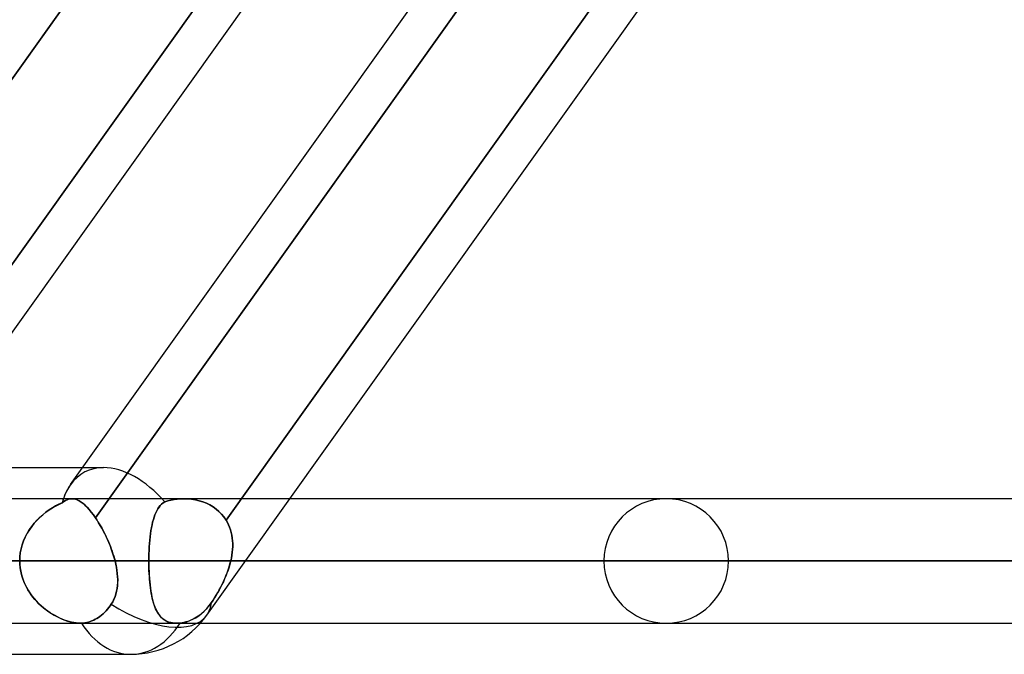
# Model space of a CAD drawing. Header units: millimetres. Extents: x -270 to 270, y -120 to 100.
# Tile 67 of 74: x 144 to 160, y -50 to -40. Entities that reach past the tile are written whole.
import ezdxf

# ---------------------------------------------------------------- set-up
doc = ezdxf.new("R2010")
doc.units = ezdxf.units.MM
doc.layers.add('MAIN-1', color=7, linetype='Continuous')
doc.layers.add('MAIN-2', color=7, linetype='Continuous')

msp = doc.modelspace()

# ---------------------------------------------------------------- linework, layer by layer
at = {"layer": 'MAIN-1'}
for p, q in [((140.507, -49.366), (154.755, -29.366)), ((146.919, -49.366), (161.167, -29.366)), ((144.614, -39.496), (138.68, -47.826)), ((144.712, -47.253), (150.239, -39.496)), ((151.026, -39.496), (145.117, -47.79)), ((142.208, -46.978), (144.909, -46.978)), ((144.735, -47.481), (141.849, -47.481)), ((144.735, -47.481), (144.763, -47.483)), ((144.763, -47.483), (144.792, -47.49)), ((144.792, -47.49), (144.822, -47.5)), ((144.822, -47.5), (144.852, -47.515)), ((144.852, -47.515), (144.883, -47.534)), ((144.883, -47.534), (144.915, -47.558)), ((144.915, -47.558), (144.947, -47.586)), ((144.947, -47.586), (144.98, -47.619)), ((144.98, -47.619), (145.014, -47.656)), ((201.5, -47.481), (148.261, -47.481)), ((145.014, -47.656), (145.048, -47.697)), ((145.048, -47.697), (145.082, -47.742)), ((145.082, -47.742), (145.117, -47.79)), ((145.117, -47.79), (145.137, -47.821)), ((145.137, -47.821), (145.157, -47.853)), ((145.157, -47.853), (145.178, -47.886)), ((145.178, -47.886), (145.197, -47.919)), ((145.197, -47.919), (145.217, -47.954)), ((145.217, -47.954), (145.236, -47.989)), ((145.236, -47.989), (145.255, -48.025)), ((145.255, -48.025), (145.273, -48.062)), ((145.273, -48.062), (145.291, -48.099)), ((145.291, -48.099), (145.308, -48.137)), ((145.308, -48.137), (145.325, -48.175)), ((145.325, -48.175), (145.341, -48.214)), ((145.341, -48.214), (145.357, -48.253)), ((145.357, -48.253), (145.371, -48.292)), ((145.371, -48.292), (145.385, -48.331)), ((145.385, -48.331), (145.398, -48.371)), ((145.398, -48.371), (145.411, -48.41)), ((145.411, -48.41), (145.422, -48.449)), ((141.132, -48.489), (145.433, -48.489)), ((145.422, -48.449), (145.433, -48.489)), ((145.433, -48.489), (145.445, -48.54)), ((145.445, -48.54), (145.455, -48.592)), ((147.543, -48.489), (202.507, -48.489)), ((145.455, -48.592), (145.464, -48.643)), ((145.464, -48.643), (145.47, -48.693)), ((145.47, -48.693), (145.474, -48.743)), ((145.472, -48.888), (145.467, -48.934)), ((145.475, -48.84), (145.472, -48.888)), ((145.474, -48.743), (145.476, -48.792)), ((145.476, -48.792), (145.475, -48.84)), ((145.447, -49.024), (145.433, -49.067)), ((145.458, -48.98), (145.447, -49.024)), ((145.467, -48.934), (145.458, -48.98)), ((145.371, -49.189), (145.352, -49.217)), ((145.395, -49.15), (145.371, -49.189)), ((145.415, -49.11), (145.395, -49.15)), ((145.433, -49.067), (145.415, -49.11)), ((145.214, -49.365), (145.189, -49.385)), ((145.239, -49.344), (145.214, -49.365)), ((145.263, -49.321), (145.239, -49.344)), ((145.287, -49.296), (145.263, -49.321)), ((145.31, -49.27), (145.287, -49.296)), ((145.331, -49.244), (145.31, -49.27)), ((145.352, -49.217), (145.331, -49.244)), ((140.403, -49.496), (144.871, -49.496)), ((144.874, -49.496), (144.871, -49.496)), ((144.877, -49.496), (144.874, -49.496)), ((144.881, -49.496), (144.877, -49.496)), ((144.884, -49.496), (144.881, -49.496)), ((144.888, -49.496), (144.884, -49.496)), ((144.891, -49.496), (144.888, -49.496)), ((144.919, -49.494), (144.891, -49.496)), ((144.947, -49.49), (144.919, -49.494)), ((144.976, -49.485), (144.947, -49.49)), ((145.004, -49.478), (144.976, -49.485)), ((145.032, -49.469), (145.004, -49.478)), ((145.06, -49.458), (145.032, -49.469)), ((145.088, -49.446), (145.06, -49.458)), ((145.114, -49.433), (145.088, -49.446)), ((145.139, -49.418), (145.114, -49.433)), ((145.164, -49.402), (145.139, -49.418)), ((145.189, -49.385), (145.164, -49.402)), ((146.814, -49.496), (201.5, -49.496)), ((139.276, -50), (145.688, -50))]:
    msp.add_line(p, q, dxfattribs=at)
msp.add_arc((145.688, -48.489), 1.511, 270.0001, 324.5341, dxfattribs=at)
for major_axis, ratio, start_param, end_param in [((-0.743, 1.441), 0.614789, 0.307499, 0.534214), ((-1.231, 0.877), 0.501864, 1.669006, 3.141588), ((0, -1.511), 0.707107, -0.841434, 0)]:
    msp.add_ellipse((145.688, -48.489), major_axis=major_axis, ratio=ratio, start_param=start_param, end_param=end_param, dxfattribs=at)
at = {"layer": 'MAIN-2'}
for p, q in [((138.68, -47.826), (144.796, -39.241)), ((140.842, -47.79), (146.956, -39.209)), ((146.956, -39.209), (140.842, -47.79)), ((145.117, -47.79), (151.23, -39.209)), ((147.229, -47.826), (153.345, -39.241)), ((153.345, -39.241), (147.229, -47.826)), ((144.909, -46.978), (145.248, -46.978)), ((144.472, -47.598), (144.419, -47.629)), ((144.419, -47.629), (144.471, -47.599)), ((144.471, -47.599), (144.524, -47.572)), ((144.525, -47.571), (144.472, -47.598)), ((144.524, -47.572), (144.578, -47.548)), ((144.578, -47.548), (144.525, -47.571)), ((144.604, -47.527), (144.578, -47.548)), ((144.578, -47.548), (144.604, -47.528)), ((144.604, -47.528), (144.63, -47.511)), ((144.63, -47.511), (144.604, -47.527)), ((144.63, -47.511), (144.656, -47.498)), ((144.656, -47.498), (144.63, -47.511)), ((144.656, -47.498), (144.682, -47.489)), ((144.682, -47.489), (144.656, -47.498)), ((144.682, -47.489), (144.708, -47.483)), ((144.709, -47.483), (144.682, -47.489)), ((144.708, -47.483), (144.735, -47.481)), ((144.735, -47.481), (144.709, -47.483)), ((144.763, -47.483), (144.735, -47.481)), ((146.546, -47.481), (144.735, -47.481)), ((144.792, -47.49), (144.763, -47.483)), ((144.822, -47.5), (144.792, -47.49)), ((144.852, -47.515), (144.822, -47.5)), ((144.883, -47.535), (144.852, -47.515)), ((144.915, -47.558), (144.883, -47.535)), ((144.948, -47.587), (144.915, -47.558)), ((144.981, -47.619), (144.948, -47.587)), ((145.014, -47.656), (144.981, -47.619)), ((146.145, -47.617), (146.126, -47.645)), ((146.126, -47.645), (146.144, -47.618)), ((146.144, -47.618), (146.164, -47.593)), ((146.165, -47.592), (146.145, -47.617)), ((146.164, -47.593), (146.186, -47.57)), ((146.187, -47.569), (146.165, -47.592)), ((146.186, -47.57), (146.21, -47.549)), ((146.21, -47.549), (146.187, -47.569)), ((146.236, -47.531), (146.21, -47.549)), ((146.21, -47.549), (146.236, -47.531)), ((146.285, -47.516), (146.236, -47.531)), ((146.236, -47.531), (146.285, -47.516)), ((146.335, -47.504), (146.285, -47.516)), ((146.285, -47.516), (146.335, -47.504)), ((146.387, -47.494), (146.335, -47.504)), ((146.335, -47.504), (146.387, -47.494)), ((146.439, -47.487), (146.387, -47.494)), ((146.387, -47.494), (146.439, -47.487)), ((146.492, -47.483), (146.439, -47.487)), ((146.439, -47.487), (146.492, -47.483)), ((146.546, -47.481), (146.492, -47.483)), ((146.492, -47.483), (146.546, -47.481)), ((146.608, -47.483), (146.546, -47.481)), ((146.546, -47.481), (146.608, -47.483)), ((148.261, -47.481), (146.546, -47.481)), ((146.671, -47.489), (146.608, -47.483)), ((146.608, -47.483), (146.671, -47.489)), ((146.733, -47.499), (146.671, -47.489)), ((146.671, -47.489), (146.733, -47.499)), ((146.794, -47.514), (146.733, -47.499)), ((146.733, -47.499), (146.793, -47.514)), ((146.793, -47.514), (146.853, -47.532)), ((146.853, -47.532), (146.794, -47.514)), ((146.911, -47.555), (146.853, -47.532)), ((146.853, -47.532), (146.91, -47.555)), ((146.91, -47.555), (146.966, -47.581)), ((146.966, -47.582), (146.911, -47.555)), ((146.966, -47.581), (147.018, -47.612)), ((147.019, -47.613), (146.966, -47.582)), ((147.018, -47.612), (147.068, -47.648)), ((147.068, -47.648), (147.019, -47.613)), ((144.217, -47.782), (144.266, -47.739)), ((144.266, -47.739), (144.217, -47.783)), ((144.266, -47.739), (144.316, -47.699)), ((144.316, -47.699), (144.266, -47.739)), ((144.316, -47.699), (144.367, -47.662)), ((144.367, -47.662), (144.316, -47.699)), ((144.367, -47.662), (144.419, -47.629)), ((144.419, -47.629), (144.367, -47.662)), ((145.048, -47.697), (145.014, -47.656)), ((145.083, -47.742), (145.048, -47.697)), ((145.117, -47.79), (145.083, -47.742)), ((146.065, -47.779), (146.053, -47.818)), ((146.053, -47.819), (146.065, -47.78)), ((146.079, -47.742), (146.065, -47.779)), ((146.065, -47.78), (146.078, -47.743)), ((146.078, -47.743), (146.093, -47.708)), ((146.093, -47.707), (146.079, -47.742)), ((146.109, -47.675), (146.093, -47.707)), ((146.093, -47.708), (146.109, -47.675)), ((146.126, -47.645), (146.109, -47.675)), ((146.109, -47.675), (146.126, -47.645)), ((147.114, -47.687), (147.068, -47.648)), ((147.068, -47.648), (147.114, -47.687)), ((147.157, -47.729), (147.114, -47.687)), ((147.114, -47.687), (147.157, -47.729)), ((147.195, -47.776), (147.157, -47.729)), ((147.157, -47.729), (147.195, -47.776)), ((147.229, -47.826), (147.195, -47.776)), ((147.195, -47.776), (147.229, -47.826)), ((144.046, -47.985), (144.085, -47.93)), ((144.085, -47.93), (144.047, -47.984)), ((144.085, -47.93), (144.126, -47.878)), ((144.126, -47.878), (144.085, -47.93)), ((144.126, -47.878), (144.171, -47.829)), ((144.17, -47.829), (144.126, -47.878)), ((144.217, -47.783), (144.17, -47.829)), ((144.171, -47.829), (144.217, -47.782)), ((145.143, -47.83), (145.117, -47.79)), ((145.168, -47.871), (145.143, -47.83)), ((145.194, -47.913), (145.168, -47.871)), ((145.218, -47.957), (145.194, -47.913)), ((146.031, -47.903), (146.022, -47.949)), ((146.022, -47.95), (146.031, -47.904)), ((146.041, -47.86), (146.031, -47.903)), ((146.031, -47.904), (146.041, -47.861)), ((146.053, -47.818), (146.041, -47.86)), ((146.041, -47.861), (146.053, -47.819)), ((147.229, -47.826), (147.251, -47.864)), ((147.251, -47.864), (147.229, -47.826)), ((147.251, -47.864), (147.27, -47.903)), ((147.27, -47.903), (147.251, -47.864)), ((147.27, -47.903), (147.287, -47.944)), ((147.287, -47.944), (147.27, -47.903)), ((144.012, -48.041), (143.981, -48.101)), ((143.981, -48.101), (144.012, -48.042)), ((144.047, -47.984), (144.012, -48.041)), ((144.012, -48.042), (144.046, -47.985)), ((145.242, -48.002), (145.218, -47.957)), ((145.266, -48.048), (145.242, -48.002)), ((145.289, -48.095), (145.266, -48.048)), ((145.311, -48.143), (145.289, -48.095)), ((146, -48.097), (145.995, -48.15)), ((145.995, -48.151), (146, -48.098)), ((146.007, -48.046), (146, -48.097)), ((146, -48.098), (146.006, -48.047)), ((146.006, -48.047), (146.014, -47.998)), ((146.014, -47.997), (146.007, -48.046)), ((146.022, -47.949), (146.014, -47.997)), ((146.014, -47.998), (146.022, -47.95)), ((147.287, -47.944), (147.301, -47.985)), ((147.301, -47.985), (147.287, -47.944)), ((147.301, -47.985), (147.313, -48.028)), ((147.313, -48.028), (147.301, -47.985)), ((147.313, -48.028), (147.322, -48.072)), ((147.322, -48.072), (147.313, -48.028)), ((147.322, -48.072), (147.329, -48.117)), ((147.329, -48.117), (147.322, -48.072)), ((143.932, -48.225), (143.914, -48.289)), ((143.914, -48.29), (143.931, -48.226)), ((143.931, -48.226), (143.954, -48.163)), ((143.954, -48.162), (143.932, -48.225)), ((143.954, -48.163), (143.981, -48.101)), ((143.981, -48.101), (143.954, -48.162)), ((145.332, -48.191), (145.311, -48.143)), ((145.352, -48.24), (145.332, -48.191)), ((145.371, -48.29), (145.352, -48.24)), ((145.99, -48.204), (145.986, -48.259)), ((145.986, -48.261), (145.99, -48.205)), ((145.995, -48.15), (145.99, -48.204)), ((145.99, -48.205), (145.995, -48.151)), ((147.329, -48.117), (147.334, -48.162)), ((147.334, -48.162), (147.329, -48.117)), ((147.334, -48.162), (147.336, -48.208)), ((147.336, -48.208), (147.334, -48.162)), ((147.336, -48.254), (147.334, -48.301)), ((147.334, -48.301), (147.336, -48.254)), ((147.336, -48.208), (147.336, -48.254)), ((147.336, -48.254), (147.336, -48.208)), ((143.901, -48.355), (143.893, -48.421)), ((143.893, -48.422), (143.901, -48.356)), ((143.914, -48.289), (143.901, -48.355)), ((143.901, -48.356), (143.914, -48.29)), ((145.388, -48.339), (145.371, -48.29)), ((145.404, -48.389), (145.388, -48.339)), ((145.419, -48.439), (145.404, -48.389)), ((145.981, -48.373), (145.98, -48.43)), ((145.98, -48.431), (145.981, -48.373)), ((145.983, -48.316), (145.981, -48.373)), ((145.981, -48.373), (145.983, -48.317)), ((145.986, -48.259), (145.983, -48.316)), ((145.983, -48.317), (145.986, -48.261)), ((147.323, -48.395), (147.315, -48.442)), ((147.315, -48.442), (147.323, -48.395)), ((147.329, -48.348), (147.323, -48.395)), ((147.323, -48.395), (147.329, -48.348)), ((147.334, -48.301), (147.329, -48.348)), ((147.329, -48.348), (147.334, -48.301)), ((153.341, -48.489), (112.619, -48.489)), ((112.619, -48.489), (153.341, -48.489)), ((114.045, -48.489), (155.357, -48.489)), ((155.357, -48.489), (114.045, -48.489)), ((169.059, -48.489), (123.74, -48.489)), ((123.74, -48.489), (169.059, -48.489)), ((125.166, -48.489), (171.073, -48.489)), ((171.073, -48.489), (125.166, -48.489)), ((184.775, -48.489), (134.861, -48.489)), ((134.861, -48.489), (184.775, -48.489)), ((136.286, -48.489), (186.791, -48.489)), ((186.791, -48.489), (136.286, -48.489)), ((136.286, -48.489), (145.98, -48.489)), ((145.98, -48.489), (136.286, -48.489)), ((145.433, -48.489), (140.921, -48.489)), ((143.893, -48.421), (143.891, -48.489)), ((143.891, -48.489), (143.893, -48.422)), ((143.892, -48.538), (143.891, -48.489)), ((143.891, -48.489), (143.893, -48.544)), ((143.896, -48.587), (143.892, -48.538)), ((143.893, -48.544), (143.898, -48.599)), ((145.433, -48.489), (145.419, -48.439)), ((145.445, -48.539), (145.433, -48.489)), ((145.455, -48.59), (145.445, -48.539)), ((145.98, -48.43), (145.98, -48.489)), ((145.98, -48.489), (145.98, -48.431)), ((145.98, -48.489), (145.98, -48.546)), ((200.493, -48.489), (145.98, -48.489)), ((145.98, -48.489), (200.493, -48.489)), ((145.98, -48.54), (145.98, -48.489)), ((145.981, -48.59), (145.98, -48.54)), ((145.98, -48.546), (145.981, -48.603)), ((147.278, -48.585), (147.292, -48.537)), ((147.292, -48.538), (147.278, -48.587)), ((147.292, -48.537), (147.305, -48.489)), ((147.305, -48.489), (147.292, -48.538)), ((147.315, -48.442), (147.305, -48.489)), ((147.305, -48.489), (147.315, -48.442)), ((147.305, -48.489), (147.543, -48.489)), ((202.507, -48.489), (147.305, -48.489)), ((143.903, -48.635), (143.896, -48.587)), ((143.898, -48.599), (143.907, -48.653)), ((143.913, -48.683), (143.903, -48.635)), ((143.907, -48.653), (143.919, -48.707)), ((143.925, -48.73), (143.913, -48.683)), ((143.919, -48.707), (143.934, -48.76)), ((143.94, -48.777), (143.925, -48.73)), ((145.463, -48.64), (145.455, -48.59)), ((145.47, -48.69), (145.463, -48.64)), ((145.474, -48.739), (145.47, -48.69)), ((145.982, -48.641), (145.981, -48.59)), ((145.981, -48.603), (145.983, -48.66)), ((145.985, -48.69), (145.982, -48.641)), ((145.983, -48.66), (145.986, -48.715)), ((145.988, -48.739), (145.985, -48.69)), ((145.986, -48.715), (145.99, -48.77)), ((147.226, -48.732), (147.206, -48.779)), ((147.207, -48.775), (147.227, -48.728)), ((147.244, -48.684), (147.226, -48.732)), ((147.227, -48.728), (147.246, -48.681)), ((147.262, -48.636), (147.244, -48.684)), ((147.246, -48.681), (147.263, -48.633)), ((147.278, -48.587), (147.262, -48.636)), ((147.263, -48.633), (147.278, -48.585)), ((143.934, -48.76), (143.953, -48.812)), ((143.957, -48.823), (143.94, -48.777)), ((143.953, -48.812), (143.975, -48.863)), ((143.977, -48.868), (143.957, -48.823)), ((143.975, -48.863), (143.999, -48.913)), ((143.999, -48.912), (143.977, -48.868)), ((145.467, -48.932), (145.473, -48.885)), ((145.473, -48.885), (145.476, -48.837)), ((145.476, -48.789), (145.474, -48.739)), ((145.476, -48.837), (145.476, -48.789)), ((145.991, -48.787), (145.988, -48.739)), ((145.99, -48.77), (145.994, -48.824)), ((145.995, -48.834), (145.991, -48.787)), ((145.994, -48.824), (146, -48.877)), ((146, -48.88), (145.995, -48.834)), ((146, -48.877), (146.006, -48.927)), ((146.006, -48.925), (146, -48.88)), ((147.163, -48.871), (147.14, -48.915)), ((147.142, -48.912), (147.164, -48.867)), ((147.185, -48.825), (147.163, -48.871)), ((147.164, -48.867), (147.187, -48.821)), ((147.206, -48.779), (147.185, -48.825)), ((147.187, -48.821), (147.207, -48.775)), ((144.022, -48.954), (143.999, -48.912)), ((143.999, -48.913), (144.026, -48.961)), ((144.048, -48.996), (144.022, -48.954)), ((144.026, -48.961), (144.056, -49.007)), ((144.076, -49.036), (144.048, -48.996)), ((144.056, -49.007), (144.088, -49.052)), ((144.105, -49.074), (144.076, -49.036)), ((144.088, -49.052), (144.123, -49.095)), ((145.433, -49.067), (145.447, -49.023)), ((145.447, -49.023), (145.459, -48.978)), ((145.459, -48.978), (145.467, -48.932)), ((146.012, -48.969), (146.006, -48.925)), ((146.006, -48.927), (146.013, -48.977)), ((146.019, -49.011), (146.012, -48.969)), ((146.013, -48.977), (146.021, -49.024)), ((146.027, -49.051), (146.019, -49.011)), ((146.021, -49.024), (146.03, -49.07)), ((146.035, -49.091), (146.027, -49.051)), ((147.043, -49.084), (147.069, -49.043)), ((147.068, -49.044), (147.043, -49.085)), ((147.092, -49.002), (147.068, -49.044)), ((147.069, -49.043), (147.094, -49)), ((147.117, -48.959), (147.092, -49.002)), ((147.094, -49), (147.118, -48.957)), ((147.14, -48.915), (147.117, -48.959)), ((147.118, -48.957), (147.142, -48.912)), ((144.137, -49.111), (144.105, -49.074)), ((144.123, -49.095), (144.159, -49.136)), ((144.169, -49.147), (144.137, -49.111)), ((144.159, -49.136), (144.197, -49.175)), ((144.203, -49.181), (144.169, -49.147)), ((144.197, -49.175), (144.236, -49.213)), ((144.238, -49.214), (144.203, -49.181)), ((144.236, -49.213), (144.277, -49.247)), ((144.274, -49.245), (144.238, -49.214)), ((145.352, -49.217), (145.371, -49.189)), ((145.371, -49.189), (145.395, -49.15)), ((145.395, -49.15), (145.416, -49.109)), ((145.416, -49.109), (145.433, -49.067)), ((146.03, -49.07), (146.04, -49.113)), ((146.044, -49.128), (146.035, -49.091)), ((146.04, -49.113), (146.051, -49.155)), ((146.054, -49.164), (146.044, -49.128)), ((146.051, -49.155), (146.063, -49.194)), ((146.065, -49.199), (146.054, -49.164)), ((146.063, -49.194), (146.077, -49.231)), ((146.077, -49.231), (146.065, -49.199)), ((146.919, -49.256), (146.957, -49.211)), ((146.972, -49.191), (146.952, -49.218)), ((146.957, -49.211), (146.992, -49.162)), ((146.992, -49.162), (146.972, -49.191)), ((146.992, -49.162), (147.018, -49.124)), ((147.018, -49.124), (146.992, -49.162)), ((147.018, -49.124), (147.043, -49.084)), ((147.043, -49.085), (147.018, -49.124)), ((144.31, -49.274), (144.274, -49.245)), ((144.277, -49.247), (144.318, -49.28)), ((144.348, -49.302), (144.31, -49.274)), ((144.318, -49.28), (144.36, -49.311)), ((144.386, -49.328), (144.348, -49.302)), ((144.36, -49.311), (144.403, -49.339)), ((144.424, -49.352), (144.386, -49.328)), ((144.403, -49.339), (144.446, -49.365)), ((144.462, -49.374), (144.424, -49.352)), ((144.446, -49.365), (144.49, -49.389)), ((144.501, -49.394), (144.462, -49.374)), ((145.189, -49.385), (145.214, -49.365)), ((145.214, -49.365), (145.239, -49.344)), ((145.239, -49.344), (145.263, -49.321)), ((145.263, -49.321), (145.287, -49.296)), ((145.287, -49.296), (145.31, -49.27)), ((145.31, -49.27), (145.331, -49.244)), ((145.331, -49.244), (145.352, -49.217)), ((146.077, -49.231), (146.091, -49.266)), ((146.089, -49.262), (146.077, -49.231)), ((146.103, -49.291), (146.089, -49.262)), ((146.091, -49.266), (146.107, -49.298)), ((146.118, -49.318), (146.103, -49.291)), ((146.107, -49.298), (146.124, -49.328)), ((146.133, -49.343), (146.118, -49.318)), ((146.124, -49.328), (146.142, -49.356)), ((146.15, -49.367), (146.133, -49.343)), ((146.142, -49.356), (146.161, -49.381)), ((146.168, -49.388), (146.15, -49.367)), ((146.804, -49.364), (146.777, -49.383)), ((146.787, -49.376), (146.833, -49.34)), ((146.83, -49.342), (146.804, -49.364)), ((146.857, -49.32), (146.83, -49.342)), ((146.833, -49.34), (146.877, -49.3)), ((146.882, -49.296), (146.857, -49.32)), ((146.877, -49.3), (146.919, -49.256)), ((146.906, -49.27), (146.882, -49.296)), ((146.93, -49.244), (146.906, -49.27)), ((146.952, -49.218), (146.93, -49.244)), ((144.49, -49.389), (144.534, -49.41)), ((144.54, -49.413), (144.501, -49.394)), ((144.534, -49.41), (144.578, -49.43)), ((144.578, -49.43), (144.54, -49.413)), ((144.617, -49.445), (144.578, -49.43)), ((144.578, -49.43), (144.622, -49.447)), ((144.655, -49.459), (144.617, -49.445)), ((144.622, -49.447), (144.666, -49.462)), ((144.693, -49.47), (144.655, -49.459)), ((144.666, -49.462), (144.709, -49.474)), ((144.73, -49.479), (144.693, -49.47)), ((144.709, -49.474), (144.751, -49.484)), ((144.767, -49.487), (144.73, -49.479)), ((144.751, -49.484), (144.793, -49.491)), ((144.803, -49.492), (144.767, -49.487)), ((144.793, -49.491), (144.832, -49.495)), ((144.837, -49.495), (144.803, -49.492)), ((144.832, -49.495), (144.87, -49.496)), ((144.871, -49.496), (144.837, -49.495)), ((144.87, -49.496), (144.874, -49.496)), ((144.871, -49.496), (146.428, -49.496)), ((144.874, -49.496), (144.877, -49.496)), ((144.877, -49.496), (144.881, -49.496)), ((144.881, -49.496), (144.884, -49.496)), ((144.884, -49.496), (144.888, -49.496)), ((144.888, -49.496), (144.891, -49.496)), ((144.891, -49.496), (144.919, -49.494)), ((144.919, -49.494), (144.947, -49.49)), ((144.947, -49.49), (144.976, -49.485)), ((144.976, -49.485), (145.004, -49.478)), ((145.004, -49.478), (145.032, -49.469)), ((145.032, -49.469), (145.06, -49.458)), ((145.06, -49.458), (145.088, -49.446)), ((145.088, -49.446), (145.114, -49.433)), ((145.114, -49.433), (145.139, -49.418)), ((145.139, -49.418), (145.164, -49.402)), ((145.164, -49.402), (145.189, -49.385)), ((146.161, -49.381), (146.183, -49.404)), ((146.187, -49.408), (146.168, -49.388)), ((146.183, -49.404), (146.206, -49.425)), ((146.207, -49.426), (146.187, -49.408)), ((146.206, -49.425), (146.231, -49.443)), ((146.229, -49.442), (146.207, -49.426)), ((146.253, -49.456), (146.229, -49.442)), ((146.231, -49.443), (146.259, -49.459)), ((146.278, -49.468), (146.253, -49.456)), ((146.259, -49.459), (146.288, -49.472)), ((146.304, -49.478), (146.278, -49.468)), ((146.288, -49.472), (146.32, -49.483)), ((146.333, -49.486), (146.304, -49.478)), ((146.32, -49.483), (146.354, -49.49)), ((146.363, -49.492), (146.333, -49.486)), ((146.354, -49.49), (146.389, -49.495)), ((146.395, -49.495), (146.363, -49.492)), ((146.389, -49.495), (146.427, -49.496)), ((146.427, -49.496), (146.395, -49.495)), ((146.427, -49.496), (146.437, -49.496)), ((146.437, -49.496), (146.427, -49.496)), ((146.428, -49.496), (146.814, -49.496)), ((146.437, -49.496), (146.446, -49.496)), ((146.447, -49.496), (146.437, -49.496)), ((146.446, -49.496), (146.456, -49.495)), ((146.456, -49.496), (146.447, -49.496)), ((146.456, -49.495), (146.466, -49.495)), ((146.466, -49.495), (146.456, -49.496)), ((146.466, -49.495), (146.476, -49.494)), ((146.476, -49.494), (146.466, -49.495)), ((146.476, -49.494), (146.486, -49.493)), ((146.486, -49.493), (146.476, -49.494)), ((146.486, -49.493), (146.539, -49.485)), ((146.517, -49.489), (146.486, -49.493)), ((146.548, -49.483), (146.517, -49.489)), ((146.539, -49.485), (146.592, -49.472)), ((146.578, -49.476), (146.548, -49.483)), ((146.609, -49.467), (146.578, -49.476)), ((146.592, -49.472), (146.644, -49.454)), ((146.639, -49.456), (146.609, -49.467)), ((146.668, -49.444), (146.639, -49.456)), ((146.644, -49.454), (146.694, -49.432)), ((146.696, -49.431), (146.668, -49.444)), ((146.694, -49.432), (146.74, -49.407)), ((146.723, -49.417), (146.696, -49.431)), ((146.75, -49.401), (146.723, -49.417)), ((146.74, -49.407), (146.787, -49.376)), ((146.777, -49.383), (146.75, -49.401))]:
    msp.add_line(p, q, dxfattribs=at)
for start, end in [(0, 180), (180, 0)]:
    msp.add_arc((154.349, -48.489), 1.008, start, end, dxfattribs=at)
for major_axis, ratio, start_param, end_param in [((-0.743, 1.441), 0.614789, -0.306921, 0.307499), ((-0.743, 1.441), 0.614789, -0.306921, 0.307499), ((-0.743, 1.441), 0.614789, -1.191533, -0.306921), ((-0.743, 1.441), 0.614789, -1.191533, -0.306921), ((-0.743, 1.441), 0.614789, 0.307499, 0.591751), ((-0.743, 1.441), 0.614789, 0.534214, 0.591751), ((-1.231, 0.877), 0.501864, 1.669006, 3.141588), ((-1.231, 0.877), 0.501864, -3.140517, -2.863506), ((-1.231, 0.877), 0.501864, -3.140517, -2.863506), ((-1.231, 0.877), 0.501864, 3.141588, 3.142668), ((-1.231, 0.877), 0.501864, 3.141588, 3.142668), ((0, -1.511), 0.707107, -0.841434, 0), ((0, -1.511), 0.707107, 0, 0.843858), ((0, -1.511), 0.707107, 0, 0.843858)]:
    msp.add_ellipse((145.688, -48.489), major_axis=major_axis, ratio=ratio, start_param=start_param, end_param=end_param, dxfattribs=at)

doc.saveas('drawing.dxf')
